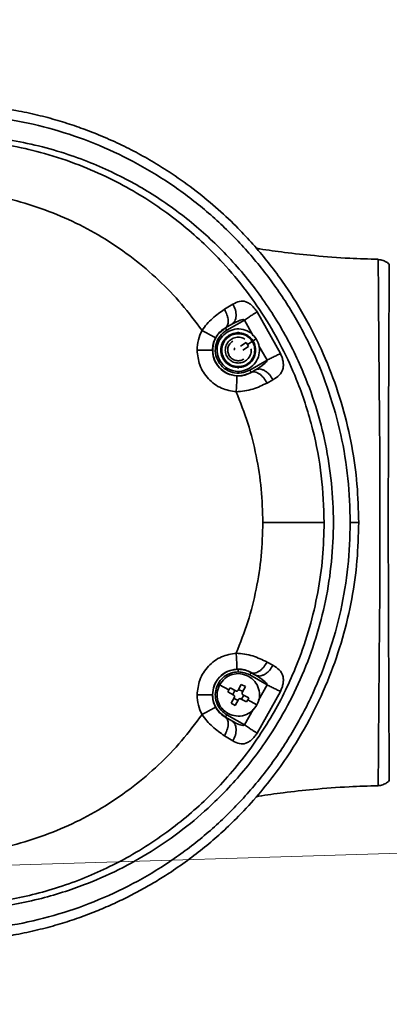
# Model space of a CAD drawing. Header units: millimetres. Extents: x 7 to 353, y 110 to 285.
# Tile 26 of 30: x 311.04 to 312.59, y 158.22 to 162.37. Entities that reach past the tile are written whole.
import ezdxf

# ---------------------------------------------------------------- set-up
doc = ezdxf.new("R2010")
doc.units = ezdxf.units.MM
doc.linetypes.add('CENTERX2', pattern=[20.32, 12.7, -2.54, 2.54, -2.54])
doc.layers.add('10', color=7, linetype='Continuous')

msp = doc.modelspace()

# ---------------------------------------------------------------- linework, layer by layer
at = {"color": 7, "linetype": 'Continuous', "lineweight": 35}
for p, q in [((312.547188, 161.36035), (312.54718, 161.360411)), ((312.59404, 161.339514), (312.594035, 161.339786)), ((311.899109, 161.151219), (311.934552, 161.172736)), ((312.036439, 161.140466), (312.135079, 160.964571)), ((311.903238, 161.073079), (311.930055, 161.088082)), ((311.903238, 161.073079), (311.903445, 161.07272)), ((311.903445, 161.07272), (311.930055, 161.088082)), ((311.983359, 161.105949), (311.909035, 161.063038)), ((312.020597, 161.040068), (311.983359, 161.105949)), ((312.033557, 161.026168), (311.995812, 161.002815)), ((311.966388, 160.99618), (311.990491, 161.011092)), ((312.000844, 160.994358), (311.976742, 160.979446)), ((311.990491, 161.011092), (311.995812, 161.002815)), ((311.995812, 161.002815), (312.000844, 160.994358)), ((312.078741, 160.937199), (312.044405, 160.997947)), ((312.005951, 160.895174), (312.078741, 160.937199)), ((312.011541, 160.885493), (312.02983, 160.896052)), ((312.011541, 160.885493), (312.011677, 160.885258)), ((312.02983, 160.896052), (312.011677, 160.885258)), ((312.103818, 160.854242), (312.079138, 160.840508)), ((312.079138, 159.664216), (312.103818, 159.650482)), ((311.950666, 159.634322), (311.957493, 159.634525)), ((311.957493, 159.634525), (311.957493, 159.633713)), ((312.011541, 159.619231), (312.011677, 159.619466)), ((312.011541, 159.619231), (312.02983, 159.608672)), ((312.011677, 159.619466), (312.02983, 159.608672)), ((312.078741, 159.567525), (312.005951, 159.60955)), ((311.917801, 159.546949), (311.878705, 159.56796)), ((311.913294, 159.538201), (311.917801, 159.546949)), ((311.93826, 159.524784), (311.913294, 159.538201)), ((311.917801, 159.546949), (311.922609, 159.555535)), ((311.922609, 159.555535), (311.947575, 159.542118)), ((311.934179, 159.526977), (311.943495, 159.544311)), ((311.95666, 159.544851), (311.970077, 159.569817)), ((311.958852, 159.548932), (311.976186, 159.539616)), ((311.970077, 159.569817), (311.98741, 159.560502)), ((311.98741, 159.560502), (311.973993, 159.535536)), ((312.135079, 159.540153), (312.036439, 159.364258)), ((312.042365, 159.503168), (312.078741, 159.567525)), ((311.927576, 159.490734), (311.940993, 159.5157)), ((311.94491, 159.481418), (311.927576, 159.490734)), ((311.956134, 159.502304), (311.9388, 159.511619)), ((311.958327, 159.506384), (311.94491, 159.481418)), ((311.992377, 159.495701), (311.967411, 159.509118)), ((311.980807, 159.524258), (311.971492, 159.506925)), ((311.976727, 159.526451), (312.001692, 159.513034)), ((311.997185, 159.504287), (311.992377, 159.495701)), ((312.001692, 159.513034), (311.997185, 159.504287)), ((312.036282, 159.483276), (311.997185, 159.504287)), ((311.983359, 159.398775), (312.01987, 159.463369)), ((311.903445, 159.432004), (311.903238, 159.431644)), ((311.930055, 159.416642), (311.903238, 159.431644)), ((311.903445, 159.432004), (311.930055, 159.416642)), ((311.909035, 159.441686), (311.983359, 159.398775)), ((311.934552, 159.331987), (311.899109, 159.353505)), ((312.547179, 159.1443), (312.547191, 159.144372))]:
    msp.add_line(p, q, dxfattribs=at)
for points, knots in [([(312.465283, 160.252362), (312.463861, 160.306166), (312.461014, 160.413955), (312.437623, 160.577219), (312.39925, 160.741158), (312.343251, 160.905343), (312.270094, 161.066104), (312.179788, 161.220852), (312.072685, 161.367733), (311.964891, 161.487394), (311.861579, 161.584005), (311.767341, 161.66085), (311.677049, 161.724538), (311.592741, 161.776806), (311.515932, 161.819377), (311.434465, 161.859292), (311.353899, 161.893679), (311.274094, 161.92324), (311.194758, 161.948563), (311.109628, 161.971255), (311.025321, 161.989154), (310.94069, 162.002917), (310.864326, 162.011643), (310.78262, 162.017667), (310.729639, 162.018452), (310.698735, 162.018909)], [0, 0, 0, 0, 0.05722406, 0.11463992, 0.17520358, 0.23643625, 0.29951294, 0.36387245, 0.42831871, 0.49480659, 0.53741523, 0.58135593, 0.62663372, 0.65745042, 0.68936357, 0.72237424, 0.75648342, 0.7851011, 0.81550344, 0.84769072, 0.8816632, 0.91002737, 0.94179643, 0.96604977, 1, 1, 1, 1]), ([(309.295452, 161.240292), (309.331562, 161.288675), (309.40382, 161.385495), (309.530586, 161.515095), (309.66887, 161.631339), (309.818413, 161.731979), (309.977179, 161.816391), (310.14367, 161.883736), (310.315989, 161.933342), (310.492286, 161.964788), (310.67106, 161.977827), (310.850317, 161.972221), (311.028049, 161.948047), (311.202839, 161.905436), (311.372723, 161.844637), (311.535682, 161.766238), (311.690106, 161.670871), (311.834318, 161.559244), (311.966391, 161.432511), (312.084683, 161.292027), (312.187886, 161.138974), (312.274387, 160.975127), (312.343062, 160.802516), (312.392576, 160.622952), (312.423897, 160.438685), (312.42777, 160.314303), (312.429699, 160.252362)], [0, 0, 0, 0, 0.04118646, 0.08241709, 0.12400225, 0.16533423, 0.20665802, 0.24835007, 0.28985791, 0.33126278, 0.37298393, 0.41471537, 0.45620741, 0.49787841, 0.53982708, 0.58144245, 0.623082, 0.66511326, 0.70689983, 0.7485536, 0.79054514, 0.83251804, 0.87422413, 0.91616117, 0.95824902, 1, 1, 1, 1]), ([(310.698735, 158.617165), (310.734013, 158.617299), (310.804716, 158.617569), (310.910598, 158.626686), (311.018611, 158.642607), (311.1252, 158.665901), (311.226997, 158.695422), (311.342777, 158.736953), (311.469954, 158.794474), (311.610322, 158.875392), (311.739878, 158.968004), (311.848553, 159.063143), (311.935967, 159.153348), (312.006076, 159.236119), (312.081467, 159.337985), (312.157727, 159.461231), (312.229882, 159.609182), (312.286628, 159.76292), (312.328014, 159.922901), (312.353125, 160.086567), (312.361526, 160.252812), (312.353033, 160.419028), (312.327831, 160.582736), (312.286304, 160.742873), (312.23568, 160.879695), (312.181545, 160.995301), (312.128593, 161.091212), (312.069722, 161.182688), (312.005251, 161.269628), (311.935431, 161.35195), (311.860559, 161.429162), (311.780827, 161.501264), (311.696336, 161.568237), (311.608388, 161.628849), (311.517092, 161.683384), (311.422409, 161.732061), (311.319638, 161.776532), (311.206314, 161.816388), (311.084763, 161.849045), (310.956452, 161.872634), (310.827766, 161.886571), (310.741229, 161.887233), (310.698735, 161.887559)], [0, 0, 0, 0, 0.020791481, 0.041669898, 0.062586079, 0.085078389, 0.105837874, 0.124860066, 0.15726636, 0.187471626, 0.219377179, 0.249824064, 0.271117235, 0.291952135, 0.312331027, 0.34397105, 0.374910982, 0.406255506, 0.437192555, 0.468701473, 0.500072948, 0.531430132, 0.562925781, 0.593922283, 0.625329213, 0.645907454, 0.666796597, 0.688000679, 0.708282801, 0.729017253, 0.75020626, 0.770421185, 0.791290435, 0.812814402, 0.83259423, 0.853342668, 0.875058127, 0.898183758, 0.923833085, 0.949000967, 0.974957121, 1, 1, 1, 1]), ([(312.319578, 160.252362), (312.317265, 160.31796), (312.312594, 160.450418), (312.274445, 160.647979), (312.218887, 160.822995), (312.151477, 160.974857), (312.079098, 161.104821), (311.992929, 161.230415), (311.903127, 161.337777), (311.813415, 161.428597), (311.726555, 161.504972), (311.631144, 161.577272), (311.527165, 161.64439), (311.411823, 161.706699), (311.282624, 161.763221), (311.146639, 161.808185), (311.002515, 161.842941), (310.906229, 161.854647), (310.854433, 161.860944)], [0, 0, 0, 0, 0.08234998, 0.166283, 0.25179939, 0.3125382, 0.37476881, 0.43849051, 0.50370234, 0.55044131, 0.59888095, 0.64902017, 0.70085777, 0.75439241, 0.81377106, 0.878033, 0.93438852, 1, 1, 1, 1]), ([(311.804636, 161.06228), (311.776582, 161.099785), (311.720474, 161.174793), (311.622368, 161.275946), (311.514967, 161.367677), (311.398397, 161.448241), (311.274004, 161.51697), (311.143019, 161.572523), (311.00653, 161.615653), (310.912565, 161.632557), (310.865411, 161.641041)], [0, 0, 0, 0, 0.12383892, 0.24767111, 0.37196902, 0.49716802, 0.62205811, 0.74747252, 0.87327338, 1, 1, 1, 1]), ([(312.547253, 161.362021), (312.507175, 161.363229), (312.416821, 161.365952), (312.284757, 161.376112), (312.158762, 161.389922), (312.076174, 161.401186), (312.036994, 161.408114), (312.031013, 161.409172)], [0, 0, 0, 0, 0.22706297, 0.51189974, 0.75728738, 0.96294947, 1, 1, 1, 1]), ([(312.594139, 161.339862), (312.593874, 161.340236), (312.589725, 161.346078), (312.577547, 161.35358), (312.561577, 161.360587), (312.551044, 161.360561), (312.547187, 161.360552)], [0, 0, 0, 0, 0.02608176, 0.40739036, 0.78299423, 1, 1, 1, 1]), ([(312.554826, 160.252362), (312.554815, 160.312484), (312.554799, 160.403557), (312.554292, 160.522927), (312.553688, 160.612192), (312.552913, 160.69917), (312.552053, 160.784105), (312.551304, 160.865911), (312.55048, 160.967803), (312.549687, 161.059653), (312.549092, 161.139285), (312.548581, 161.210236), (312.548178, 161.267803), (312.547852, 161.310728), (312.547567, 161.343058), (312.547346, 161.360278), (312.547218, 161.360336), (312.547188, 161.36035)], [0, 0, 0, 0, 0.10345831, 0.15671774, 0.20997776, 0.2639284, 0.31788098, 0.37345676, 0.4290332, 0.53586477, 0.5908576, 0.64584985, 0.75222216, 0.80698672, 0.86175131, 0.96776012, 1, 1, 1, 1]), ([(312.594035, 161.339786), (312.594032, 161.339939), (312.593993, 161.342241), (312.593897, 161.333639), (312.593744, 161.313353), (312.593563, 161.278274), (312.593357, 161.230267), (312.593113, 161.169872), (312.592824, 161.097919), (312.592469, 161.014882), (312.592047, 160.922156), (312.59159, 160.820716), (312.591069, 160.711519), (312.590561, 160.596096), (312.590211, 160.479831), (312.590095, 160.364746), (312.590091, 160.289824), (312.590089, 160.252362)], [0, 0, 0, 0, 0.00508305, 0.07656195, 0.14826795, 0.21974794, 0.29143079, 0.36334153, 0.43502714, 0.50701931, 0.57923789, 0.65122924, 0.72370792, 0.79641919, 0.86887614, 0.93443557, 1, 1, 1, 1]), ([(311.804636, 161.06228), (311.811306, 161.071291), (311.824814, 161.089542), (311.856488, 161.122038), (311.88204, 161.139533), (311.899109, 161.151219)], [0, 0, 0, 0, 0.24457774, 0.49537666, 1, 1, 1, 1]), ([(311.899109, 161.151219), (311.903079, 161.143592), (311.909191, 161.131849), (311.913491, 161.115699), (311.915118, 161.103723), (311.914691, 161.092988), (311.91187, 161.081141), (311.906637, 161.076254), (311.903238, 161.073079)], [0, 0, 0, 0, 0.23911002, 0.36813774, 0.5, 0.63186226, 0.76088998, 1, 1, 1, 1]), ([(311.934552, 161.172736), (311.938584, 161.165009), (311.944797, 161.153102), (311.948203, 161.136051), (311.948764, 161.12316), (311.946891, 161.11134), (311.941869, 161.098002), (311.934705, 161.091986), (311.930055, 161.088082)], [0, 0, 0, 0, 0.2387982, 0.36793706, 0.5, 0.63206294, 0.7612018, 1, 1, 1, 1]), ([(311.934552, 161.172736), (311.943888, 161.177598), (311.962129, 161.187096), (311.984566, 161.186038), (312.002032, 161.177573), (312.014369, 161.167839), (312.026172, 161.155314), (312.033052, 161.145364), (312.036439, 161.140466)], [0, 0, 0, 0, 0.276716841, 0.540618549, 0.664028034, 0.780804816, 0.892108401, 1, 1, 1, 1]), ([(311.930055, 161.088082), (311.941579, 161.094658), (311.956469, 161.103154), (311.974166, 161.10796), (311.979874, 161.107575), (311.982118, 161.106821), (311.982962, 161.106228), (311.983359, 161.105949)], [0, 0, 0, 0, 0.68089321, 0.87975276, 0.94776046, 0.97543181, 1, 1, 1, 1]), ([(312.036439, 161.140466), (312.034107, 161.13895), (312.029328, 161.135842), (312.016383, 161.127424), (312.000578, 161.117147), (311.989005, 161.109621), (311.983359, 161.105949)], [0, 0, 0, 0, 0.243955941, 0.5, 0.756044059, 1, 1, 1, 1]), ([(311.861416, 161.0306), (311.864365, 161.035514), (311.870247, 161.045317), (311.884964, 161.061437), (311.89594, 161.06843), (311.903238, 161.073079)], [0, 0, 0, 0, 0.25192135, 0.50257704, 1, 1, 1, 1]), ([(311.783741, 160.979106), (311.784652, 160.993615), (311.786474, 161.022634), (311.798582, 161.049065), (311.804636, 161.06228)], [0, 0, 0, 0, 0.50000542, 1, 1, 1, 1]), ([(311.861416, 161.0306), (311.860579, 161.031201), (311.858841, 161.032451), (311.845753, 161.03988), (311.826759, 161.050352), (311.811826, 161.058403), (311.804636, 161.06228)], [0, 0, 0, 0, 0.24072115, 0.5000001, 0.75927899, 1, 1, 1, 1]), ([(311.848474, 160.979106), (311.849027, 160.987996), (311.850143, 161.005962), (311.857632, 161.02233), (311.861416, 161.0306)], [0, 0, 0, 0, 0.49480904, 1, 1, 1, 1]), ([(311.984535, 161.02548), (311.982537, 161.02696), (311.974768, 161.032718), (311.964856, 161.033303), (311.957493, 161.033738)], [0, 0, 0, 0, 0.25714726, 1, 1, 1, 1]), ([(311.94042, 160.988001), (311.940796, 160.987201), (311.941549, 160.985604), (311.941398, 160.982897), (311.940325, 160.980408), (311.938939, 160.979314), (311.938245, 160.978767)], [0, 0, 0, 0, 0.25041587, 0.5, 0.74958413, 1, 1, 1, 1]), ([(311.957493, 160.924474), (311.964635, 160.925294), (311.978918, 160.926933), (311.997236, 160.939589), (312.008881, 160.957563), (312.013541, 160.97406), (312.011445, 160.982888), (312.010999, 160.984769)], [0, 0, 0, 0, 0.23414431, 0.46828863, 0.70243294, 0.93657725, 1, 1, 1, 1]), ([(311.948801, 160.80346), (311.927656, 160.807046), (311.883771, 160.814487), (311.828504, 160.85578), (311.790713, 160.913506), (311.786008, 160.957778), (311.783741, 160.979106)], [0, 0, 0, 0, 0.24095933, 0.50009404, 0.7591702, 1, 1, 1, 1]), ([(311.783741, 160.979106), (311.791884, 160.979106), (311.808794, 160.979106), (311.830377, 160.979106), (311.845345, 160.979106), (311.847457, 160.979106), (311.848474, 160.979106)], [0, 0, 0, 0, 0.24077275, 0.5, 0.75922725, 1, 1, 1, 1]), ([(311.950663, 160.870402), (311.937077, 160.872753), (311.909909, 160.877454), (311.876063, 160.903089), (311.852858, 160.938319), (311.849911, 160.965739), (311.848474, 160.979106)], [0, 0, 0, 0, 0.25012114, 0.50017103, 0.75633988, 1, 1, 1, 1]), ([(312.135079, 160.964571), (312.132487, 160.963311), (312.12718, 160.960733), (312.113408, 160.954042), (312.096782, 160.945964), (312.084662, 160.940076), (312.078741, 160.937199)], [0, 0, 0, 0, 0.24424539, 0.5, 0.75575461, 1, 1, 1, 1]), ([(312.135079, 160.964571), (312.137569, 160.958887), (312.142616, 160.947369), (312.146876, 160.930083), (312.148143, 160.91379), (312.145028, 160.893486), (312.132361, 160.872423), (312.11344, 160.860371), (312.103818, 160.854242)], [0, 0, 0, 0, 0.10877285, 0.22042923, 0.33874545, 0.46313175, 0.72695769, 1, 1, 1, 1]), ([(312.078741, 160.937199), (312.07873, 160.936683), (312.078706, 160.935569), (312.077935, 160.933075), (312.074677, 160.927518), (312.059496, 160.91338), (312.042769, 160.90361), (312.02983, 160.896052)], [0, 0, 0, 0, 0.023286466, 0.050207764, 0.117787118, 0.317554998, 1, 1, 1, 1]), ([(312.103818, 160.854242), (312.09922, 160.861832), (312.092128, 160.873539), (312.079242, 160.885699), (312.0685, 160.89318), (312.05751, 160.89798), (312.043762, 160.900871), (312.03531, 160.897948), (312.02983, 160.896052)], [0, 0, 0, 0, 0.23834652, 0.36764594, 0.5, 0.63235406, 0.76165348, 1, 1, 1, 1]), ([(311.948801, 160.80346), (311.949288, 160.811786), (311.950036, 160.824586), (311.950709, 160.840024), (311.951076, 160.850674), (311.951246, 160.859316), (311.951237, 160.867771), (311.95089, 160.869365), (311.950663, 160.870402)], [0, 0, 0, 0, 0.23972624, 0.36853361, 0.50000001, 0.63146641, 0.76027378, 1, 1, 1, 1]), ([(312.011677, 160.885258), (312.003578, 160.88107), (311.99141, 160.874779), (311.968836, 160.870204), (311.956726, 160.870336), (311.950663, 160.870402)], [0, 0, 0, 0, 0.49844373, 0.74892102, 1, 1, 1, 1]), ([(312.079138, 160.840508), (312.074552, 160.848033), (312.067482, 160.859637), (312.055376, 160.872037), (312.045499, 160.879852), (312.035609, 160.885149), (312.023456, 160.888841), (312.016311, 160.886667), (312.011677, 160.885258)], [0, 0, 0, 0, 0.23852257, 0.36775947, 0.5, 0.63224053, 0.76147743, 1, 1, 1, 1]), ([(312.079138, 160.840508), (312.059685, 160.831195), (312.030614, 160.817278), (311.984359, 160.806422), (311.960607, 160.804444), (311.948801, 160.80346)], [0, 0, 0, 0, 0.50424856, 0.75357029, 1, 1, 1, 1]), ([(312.060975, 160.252362), (312.059633, 160.299531), (312.056951, 160.39385), (312.034698, 160.533873), (312.000519, 160.671523), (311.966038, 160.759487), (311.948801, 160.80346)], [0, 0, 0, 0, 0.24987617, 0.49965475, 0.74988186, 1, 1, 1, 1]), ([(312.429699, 160.252362), (312.427752, 160.190206), (312.42385, 160.065585), (312.392485, 159.881351), (312.342922, 159.701795), (312.274146, 159.529054), (312.187559, 159.365196), (312.084267, 159.212158), (311.965765, 159.071517), (311.833517, 158.94478), (311.689232, 158.833272), (311.534643, 158.737894), (311.371453, 158.659538), (311.201584, 158.598949), (311.026847, 158.556426), (310.848896, 158.532377), (310.669744, 158.526958), (310.491308, 158.540054), (310.315, 158.5716), (310.142838, 158.621299), (309.976764, 158.688548), (309.818186, 158.772871), (309.668795, 158.873453), (309.530789, 158.989474), (309.404218, 159.118769), (309.331805, 159.215748), (309.295452, 159.264432)], [0, 0, 0, 0, 0.04189587, 0.08400067, 0.12575794, 0.16763335, 0.20972261, 0.25146226, 0.29328143, 0.33532884, 0.37702149, 0.41873608, 0.46071714, 0.50235398, 0.54391881, 0.58578079, 0.62738437, 0.66878829, 0.71040966, 0.75203438, 0.79330419, 0.83464309, 0.876238, 0.91743234, 0.95855038, 1, 1, 1, 1]), ([(310.698735, 158.485815), (310.729639, 158.486272), (310.78262, 158.487057), (310.864327, 158.493081), (310.94069, 158.501807), (311.025321, 158.51557), (311.109628, 158.533469), (311.194758, 158.556161), (311.274094, 158.581484), (311.348131, 158.608908), (311.417831, 158.638229), (311.484112, 158.669448), (311.547412, 158.702493), (311.607733, 158.737112), (311.673042, 158.778044), (311.742614, 158.826215), (311.8155, 158.882582), (311.883916, 158.941374), (311.956901, 159.010795), (312.032755, 159.092146), (312.109312, 159.186624), (312.189993, 159.301361), (312.270096, 159.438623), (312.343251, 159.599381), (312.39925, 159.763567), (312.437623, 159.927506), (312.461014, 160.090769), (312.463861, 160.198558), (312.465283, 160.252362)], [0, 0, 0, 0, 0.03394881, 0.05820073, 0.08996857, 0.11833104, 0.15230211, 0.18448791, 0.21488868, 0.24350472, 0.27087997, 0.29755191, 0.32352102, 0.34878782, 0.3733529, 0.40743845, 0.44077089, 0.47335229, 0.50518483, 0.5497478, 0.59339869, 0.63614528, 0.70050201, 0.76357527, 0.82480529, 0.88536567, 0.94277889, 1, 1, 1, 1]), ([(310.854435, 158.64378), (310.896425, 158.648663), (310.975756, 158.657888), (311.091045, 158.682556), (311.202176, 158.713993), (311.310619, 158.7535), (311.420172, 158.802534), (311.526952, 158.860211), (311.630953, 158.927317), (311.726386, 158.999614), (311.813265, 159.075985), (311.895778, 159.159498), (311.973498, 159.250613), (312.045738, 159.349765), (312.109132, 159.452131), (312.163761, 159.556877), (312.215063, 159.675473), (312.259973, 159.8086), (312.294416, 159.956259), (312.315677, 160.104395), (312.318284, 160.203276), (312.319578, 160.252362)], [0, 0, 0, 0, 0.05316596, 0.10044293, 0.1481552, 0.19838399, 0.24549334, 0.29902816, 0.35086557, 0.40100423, 0.44944295, 0.49618063, 0.54848092, 0.59982643, 0.65021667, 0.69965121, 0.74812971, 0.81243579, 0.87584946, 0.93837078, 1, 1, 1, 1]), ([(311.948801, 159.701264), (311.966036, 159.745233), (312.000516, 159.833198), (312.034696, 159.970844), (312.056953, 160.110871), (312.059634, 160.20519), (312.060975, 160.252362)], [0, 0, 0, 0, 0.25009929, 0.50034467, 0.75010523, 1, 1, 1, 1]), ([(312.060975, 160.252362), (312.076518, 160.252362), (312.108431, 160.252362), (312.155421, 160.252362), (312.200481, 160.252362), (312.240862, 160.252362), (312.274249, 160.252362), (312.298789, 160.252362), (312.314685, 160.252362), (312.317976, 160.252362), (312.319578, 160.252362)], [0, 0, 0, 0, 0.117437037, 0.241124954, 0.369361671, 0.5, 0.630638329, 0.758875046, 0.882562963, 1, 1, 1, 1]), ([(312.429699, 160.252362), (312.434846, 160.252362), (312.445252, 160.252362), (312.456599, 160.252362), (312.463954, 160.252362), (312.464848, 160.252362), (312.465283, 160.252362)], [0, 0, 0, 0, 0.25132681, 0.5080264, 0.76048868, 1, 1, 1, 1]), ([(312.547191, 159.144372), (312.547217, 159.144321), (312.547294, 159.144173), (312.547443, 159.152794), (312.547639, 159.16958), (312.547856, 159.194559), (312.548103, 159.227088), (312.548393, 159.267587), (312.548839, 159.330575), (312.549386, 159.406935), (312.550114, 159.494578), (312.550893, 159.587848), (312.551956, 159.715142), (312.553411, 159.85383), (312.554232, 159.971396), (312.55465, 160.062927), (312.554814, 160.15682), (312.554822, 160.220514), (312.554826, 160.252362)], [0, 0, 0, 0, 0.02884279, 0.0839953, 0.13914756, 0.19320952, 0.24727143, 0.30294119, 0.35861128, 0.4652593, 0.52015251, 0.57504615, 0.67795355, 0.78362971, 0.83690261, 0.89017461, 0.94508621, 1, 1, 1, 1]), ([(312.590089, 160.252362), (312.590095, 160.212156), (312.590109, 160.131616), (312.590261, 160.012388), (312.590664, 159.87688), (312.591351, 159.729802), (312.592001, 159.594752), (312.592477, 159.48823), (312.592826, 159.405708), (312.593118, 159.333516), (312.593362, 159.273091), (312.593571, 159.225105), (312.593751, 159.189869), (312.593904, 159.170379), (312.593998, 159.162305), (312.594035, 159.164651), (312.594036, 159.164694)], [0, 0, 0, 0, 0.07033306, 0.14088777, 0.21120954, 0.31666981, 0.42214511, 0.49380919, 0.56569595, 0.6373571, 0.70972844, 0.78233301, 0.8547025, 0.92656732, 0.998663, 1, 1, 1, 1]), ([(311.783741, 159.525618), (311.786008, 159.546946), (311.790713, 159.591218), (311.828504, 159.648944), (311.883771, 159.690236), (311.927656, 159.697678), (311.948801, 159.701264)], [0, 0, 0, 0, 0.24082963, 0.49990562, 0.75904034, 1, 1, 1, 1]), ([(311.948801, 159.701264), (311.960526, 159.70029), (311.984265, 159.698318), (312.030536, 159.687481), (312.059675, 159.673533), (312.079138, 159.664216)], [0, 0, 0, 0, 0.244723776, 0.495505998, 1, 1, 1, 1]), ([(311.950666, 159.634322), (311.950892, 159.635359), (311.951239, 159.636953), (311.951248, 159.645408), (311.951077, 159.65405), (311.95071, 159.6647), (311.950036, 159.680138), (311.949288, 159.692938), (311.948801, 159.701264)], [0, 0, 0, 0, 0.2397263, 0.3685337, 0.50000011, 0.6314665, 0.76027385, 1, 1, 1, 1]), ([(312.079138, 159.664216), (312.074552, 159.656691), (312.067482, 159.645087), (312.055376, 159.632687), (312.045499, 159.624872), (312.035609, 159.619575), (312.023456, 159.615883), (312.016311, 159.618057), (312.011677, 159.619466)], [0, 0, 0, 0, 0.23852257, 0.36775947, 0.5, 0.63224053, 0.76147743, 1, 1, 1, 1]), ([(311.848474, 159.525618), (311.84991, 159.53898), (311.852855, 159.566391), (311.876044, 159.60161), (311.909884, 159.627261), (311.937062, 159.631967), (311.950666, 159.634322)], [0, 0, 0, 0, 0.24357686, 0.49965482, 0.74956743, 1, 1, 1, 1]), ([(311.957493, 159.634525), (311.962867, 159.634267), (311.973695, 159.633747), (311.993487, 159.628999), (312.004419, 159.62327), (312.011677, 159.619466)], [0, 0, 0, 0, 0.24872504, 0.50122506, 1, 1, 1, 1]), ([(312.103818, 159.650482), (312.09922, 159.642892), (312.092128, 159.631185), (312.079242, 159.619025), (312.068501, 159.611543), (312.05751, 159.606744), (312.043762, 159.603853), (312.03531, 159.606776), (312.02983, 159.608672)], [0, 0, 0, 0, 0.23834652, 0.36764593, 0.5, 0.63235407, 0.76165348, 1, 1, 1, 1]), ([(312.103818, 159.650482), (312.113447, 159.644348), (312.132382, 159.632286), (312.145048, 159.611197), (312.148145, 159.590869), (312.146861, 159.57454), (312.142586, 159.557272), (312.137548, 159.545783), (312.135079, 159.540153)], [0, 0, 0, 0, 0.2732451, 0.53728935, 0.66182404, 0.78007229, 0.89224201, 1, 1, 1, 1]), ([(312.02983, 159.608672), (312.042769, 159.601114), (312.059496, 159.591344), (312.074677, 159.577206), (312.077935, 159.571649), (312.078706, 159.569155), (312.07873, 159.568041), (312.078741, 159.567525)], [0, 0, 0, 0, 0.68244488, 0.88221279, 0.94979219, 0.97671351, 1, 1, 1, 1]), ([(311.947575, 159.542118), (311.948397, 159.541793), (311.950036, 159.541147), (311.952728, 159.541447), (311.955141, 159.542682), (311.956152, 159.544127), (311.95666, 159.544851)], [0, 0, 0, 0, 0.2506769, 0.49976827, 0.74908873, 1, 1, 1, 1]), ([(311.973993, 159.535536), (311.973669, 159.534714), (311.973022, 159.533075), (311.973323, 159.530383), (311.974557, 159.52797), (311.976002, 159.526959), (311.976727, 159.526451)], [0, 0, 0, 0, 0.2506769, 0.49976827, 0.74908873, 1, 1, 1, 1]), ([(312.135079, 159.540153), (312.132487, 159.541413), (312.12718, 159.543991), (312.113408, 159.550682), (312.096782, 159.55876), (312.084662, 159.564648), (312.078741, 159.567525)], [0, 0, 0, 0, 0.24424538, 0.5, 0.75575462, 1, 1, 1, 1]), ([(311.804636, 159.442444), (311.798582, 159.455659), (311.786474, 159.48209), (311.784652, 159.511109), (311.783741, 159.525618)], [0, 0, 0, 0, 0.4999959, 1, 1, 1, 1]), ([(311.783741, 159.525618), (311.791884, 159.525618), (311.808794, 159.525618), (311.830377, 159.525618), (311.845345, 159.525618), (311.847457, 159.525618), (311.848474, 159.525618)], [0, 0, 0, 0, 0.24077275, 0.5, 0.75922725, 1, 1, 1, 1]), ([(311.861413, 159.47413), (311.85763, 159.482398), (311.850143, 159.498765), (311.849026, 159.516729), (311.848474, 159.525618)], [0, 0, 0, 0, 0.50518988, 1, 1, 1, 1]), ([(311.940993, 159.5157), (311.941318, 159.516522), (311.941964, 159.518161), (311.941664, 159.520853), (311.940429, 159.523265), (311.938984, 159.524277), (311.93826, 159.524784)], [0, 0, 0, 0, 0.250676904, 0.499768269, 0.749088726, 1, 1, 1, 1]), ([(311.967411, 159.509118), (311.966589, 159.509442), (311.96495, 159.510089), (311.962258, 159.509788), (311.959846, 159.508554), (311.958834, 159.507109), (311.958327, 159.506384)], [0, 0, 0, 0, 0.2506769, 0.49976827, 0.74908873, 1, 1, 1, 1]), ([(311.804636, 159.442444), (311.811826, 159.446321), (311.826758, 159.454374), (311.845751, 159.464848), (311.858838, 159.472277), (311.860576, 159.473528), (311.861413, 159.47413)], [0, 0, 0, 0, 0.24072113, 0.50000006, 0.75927896, 1, 1, 1, 1]), ([(311.903238, 159.431644), (311.895927, 159.436303), (311.884944, 159.443303), (311.87023, 159.459433), (311.864357, 159.469222), (311.861413, 159.47413)], [0, 0, 0, 0, 0.49819728, 0.74844444, 1, 1, 1, 1]), ([(310.865412, 158.863682), (310.912569, 158.872166), (311.006533, 158.88907), (311.143022, 158.932203), (311.274006, 158.987752), (311.398399, 159.056485), (311.514969, 159.137046), (311.622366, 159.228778), (311.720473, 159.329929), (311.776581, 159.404937), (311.804636, 159.442444)], [0, 0, 0, 0, 0.12673346, 0.25252724, 0.37794613, 0.50283169, 0.62803291, 0.75232866, 0.87615592, 1, 1, 1, 1]), ([(311.899109, 159.353505), (311.882045, 159.365187), (311.856544, 159.382647), (311.824864, 159.415124), (311.811349, 159.433379), (311.804636, 159.442444)], [0, 0, 0, 0, 0.50447954, 0.75391722, 1, 1, 1, 1]), ([(311.899109, 159.353505), (311.903079, 159.361132), (311.909191, 159.372875), (311.913491, 159.389025), (311.915118, 159.401001), (311.914691, 159.411736), (311.91187, 159.423583), (311.906637, 159.42847), (311.903238, 159.431644)], [0, 0, 0, 0, 0.23911002, 0.36813774, 0.5, 0.63186226, 0.76088998, 1, 1, 1, 1]), ([(311.934552, 159.331987), (311.938584, 159.339715), (311.944797, 159.351622), (311.948204, 159.368673), (311.948764, 159.381564), (311.946891, 159.393383), (311.941869, 159.406722), (311.934705, 159.412737), (311.930055, 159.416642)], [0, 0, 0, 0, 0.2387982, 0.36793706, 0.5, 0.63206294, 0.7612018, 1, 1, 1, 1]), ([(311.983359, 159.398775), (311.982962, 159.398496), (311.982119, 159.397903), (311.979874, 159.397149), (311.974166, 159.396764), (311.956469, 159.40157), (311.941579, 159.410066), (311.930055, 159.416642)], [0, 0, 0, 0, 0.024568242, 0.052239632, 0.120247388, 0.319106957, 1, 1, 1, 1]), ([(312.036439, 159.364258), (312.033018, 159.359314), (312.026115, 159.349337), (312.01428, 159.336803), (312.001946, 159.327095), (311.984467, 159.318663), (311.962062, 159.317655), (311.943854, 159.327142), (311.934552, 159.331987)], [0, 0, 0, 0, 0.108930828, 0.219794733, 0.336854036, 0.460335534, 0.724326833, 1, 1, 1, 1]), ([(312.036439, 159.364258), (312.034107, 159.365774), (312.029328, 159.368882), (312.016383, 159.3773), (312.000578, 159.387577), (311.989005, 159.395103), (311.983359, 159.398775)], [0, 0, 0, 0, 0.24395593, 0.5, 0.75604407, 1, 1, 1, 1]), ([(312.547156, 159.143913), (312.548624, 159.143789), (312.556929, 159.143092), (312.570713, 159.147827), (312.585044, 159.15549), (312.591454, 159.16226), (312.593896, 159.164838)], [0, 0, 0, 0, 0.0835203, 0.47232437, 0.79900115, 1, 1, 1, 1]), ([(312.034437, 159.096428), (312.037415, 159.096962), (312.074094, 159.103536), (312.15401, 159.114437), (312.280968, 159.128508), (312.414585, 159.138736), (312.506327, 159.141486), (312.547255, 159.142712)], [0, 0, 0, 0, 0.0184121, 0.22679142, 0.47595117, 0.76621038, 1, 1, 1, 1])]:
    msp.add_open_spline(points, degree=3, knots=knots, dxfattribs=at)
for points in [[(311.903445, 161.07272), (311.892006, 161.064238), (311.869126, 161.047276), (311.850463, 161.007638), (311.847507, 160.964673), (311.861443, 160.923651), (311.890001, 160.891072), (311.928687, 160.87215), (311.972347, 160.868493), (311.998476, 160.879826), (312.011541, 160.885493)], [(311.909035, 161.063038), (311.908311, 161.064293), (311.906862, 161.066802), (311.905027, 161.06998), (311.90373, 161.072227), (311.90354, 161.072555), (311.903445, 161.07272)], [(311.910431, 161.05517), (311.921106, 161.060193), (311.942455, 161.07024), (311.978481, 161.068207), (312.011626, 161.053947), (312.026247, 161.035428), (312.033557, 161.026168)], [(311.909035, 161.063038), (311.898778, 161.055434), (311.878265, 161.040226), (311.861532, 161.004687), (311.858882, 160.966166), (311.871376, 160.929386), (311.896981, 160.900176), (311.931666, 160.883211), (311.970811, 160.879932), (311.994238, 160.890093), (312.005951, 160.895174)], [(311.881429, 160.932044), (311.876406, 160.942719), (311.866359, 160.964068), (311.868393, 161.000094), (311.882652, 161.033239), (311.901172, 161.04786), (311.910431, 161.05517)], [(311.957493, 161.05238), (311.947903, 161.051278), (311.928723, 161.049076), (311.904332, 161.032131), (311.888035, 161.007911), (311.882312, 160.979106), (311.888035, 160.950302), (311.904332, 160.926081), (311.928723, 160.909137), (311.947903, 160.906934), (311.957493, 160.905833)], [(311.957493, 160.909706), (311.94841, 160.910749), (311.930243, 160.912835), (311.907142, 160.928884), (311.891706, 160.951824), (311.886286, 160.979106), (311.891706, 161.006388), (311.907142, 161.029328), (311.930243, 161.045377), (311.94841, 161.047463), (311.957493, 161.048507)], [(311.957493, 161.033738), (311.950343, 161.032917), (311.936042, 161.031274), (311.917857, 161.018641), (311.905706, 161.000583), (311.901439, 160.979106), (311.905706, 160.95763), (311.917857, 160.939571), (311.936042, 160.926938), (311.950343, 160.925295), (311.957493, 160.924474)], [(311.957493, 161.056253), (311.957493, 161.055862), (311.957493, 161.055081), (311.957493, 161.053994), (311.957493, 161.053042), (311.957493, 161.052601), (311.957493, 161.05238)], [(311.957493, 161.048507), (311.957493, 161.048897), (311.957493, 161.049678), (311.957493, 161.050765), (311.957493, 161.051717), (311.957493, 161.052159), (311.957493, 161.05238)], [(311.957493, 160.905833), (311.967083, 160.906934), (311.986264, 160.909137), (312.010654, 160.926081), (312.026951, 160.950302), (312.032674, 160.979106), (312.026951, 161.007911), (312.010654, 161.032131), (311.986264, 161.049076), (311.967083, 161.051278), (311.957493, 161.05238)], [(311.957493, 161.048507), (311.966576, 161.047463), (311.984743, 161.045377), (312.007844, 161.029328), (312.02328, 161.006388), (312.0287, 160.979106), (312.02328, 160.951824), (312.007844, 160.928884), (311.984743, 160.912835), (311.966576, 160.910749), (311.957493, 160.909706)], [(312.033557, 161.026168), (312.03858, 161.015493), (312.048627, 160.994144), (312.046594, 160.958119), (312.032334, 160.924973), (312.013815, 160.910353), (312.004555, 160.903043)], [(311.981024, 160.941074), (311.975693, 160.938566), (311.96503, 160.93355), (311.946929, 160.934512), (311.930692, 160.94185), (311.918471, 160.954963), (311.912191, 160.971751), (311.912872, 160.989556), (311.92009, 161.006184), (311.929338, 161.013487), (311.933962, 161.017138)], [(312.004555, 160.903043), (311.99388, 160.898019), (311.972531, 160.887972), (311.936506, 160.890006), (311.90336, 160.904265), (311.88874, 160.922785), (311.881429, 160.932044)], [(311.957493, 160.905833), (311.957493, 160.906053), (311.957493, 160.906495), (311.957493, 160.907447), (311.957493, 160.908534), (311.957493, 160.909315), (311.957493, 160.909706)], [(311.957493, 160.905833), (311.957493, 160.905612), (311.957493, 160.90517), (311.957493, 160.904218), (311.957493, 160.903131), (311.957493, 160.90235), (311.957493, 160.901959)], [(312.011541, 160.885493), (312.011446, 160.885657), (312.011257, 160.885985), (312.009959, 160.888232), (312.008125, 160.89141), (312.006676, 160.893919), (312.005951, 160.895174)], [(311.957493, 159.633713), (311.945702, 159.632589), (311.922121, 159.630341), (311.890504, 159.612781), (311.865995, 159.586789), (311.851206, 159.554097), (311.847668, 159.518391), (311.855897, 159.483627), (311.874498, 159.452611), (311.893796, 159.438873), (311.903445, 159.432004)], [(311.957493, 159.622534), (311.946922, 159.621526), (311.925779, 159.619511), (311.897432, 159.603767), (311.875458, 159.580463), (311.862198, 159.551152), (311.859026, 159.519138), (311.866404, 159.487969), (311.883081, 159.460161), (311.900384, 159.447844), (311.909035, 159.441686)], [(311.878705, 159.56796), (311.885437, 159.577648), (311.898903, 159.597023), (311.931119, 159.613275), (311.966953, 159.617499), (311.988875, 159.60877), (311.999835, 159.604406)], [(312.011541, 159.619231), (312.00301, 159.623424), (311.985947, 159.631809), (311.966978, 159.633078), (311.957493, 159.633713)], [(311.957493, 159.633713), (311.957493, 159.633524), (311.957493, 159.633145), (311.957493, 159.63055), (311.957493, 159.626881), (311.957493, 159.623983), (311.957493, 159.622534)], [(312.005951, 159.60955), (311.998302, 159.613309), (311.983004, 159.620827), (311.965997, 159.621965), (311.957493, 159.622534)], [(312.005951, 159.60955), (312.006676, 159.610805), (312.008125, 159.613314), (312.009959, 159.616492), (312.011257, 159.618739), (312.011446, 159.619067), (312.011541, 159.619231)], [(311.999835, 159.604406), (312.009523, 159.597674), (312.028899, 159.584208), (312.04515, 159.551992), (312.049374, 159.516158), (312.040646, 159.494236), (312.036282, 159.483276)], [(311.915151, 159.446829), (311.905463, 159.453562), (311.886088, 159.467027), (311.869836, 159.499243), (311.865612, 159.535078), (311.874341, 159.556999), (311.878705, 159.56796)], [(312.036282, 159.483276), (312.029549, 159.473588), (312.016083, 159.454212), (311.983868, 159.437961), (311.948033, 159.433737), (311.926112, 159.442465), (311.915151, 159.446829)], [(311.903445, 159.432004), (311.90354, 159.432169), (311.90373, 159.432497), (311.905027, 159.434744), (311.906862, 159.437922), (311.908311, 159.440431), (311.909035, 159.441686)]]:
    msp.add_open_spline(points, degree=3, dxfattribs=at)
at = {"layer": '10', "linetype": 'CENTERX2', "lineweight": 18, "ltscale": 0.447227}
msp.add_line((308.615607, 158.735385), (312.8226, 158.863604), dxfattribs=at)
at = {"layer": '10', "linetype": 'CENTERX2'}
msp.add_arc((290.573512, 160.252362), 39.669052, 284.6944374, 75.3055626, dxfattribs=at)

doc.saveas('drawing.dxf')
